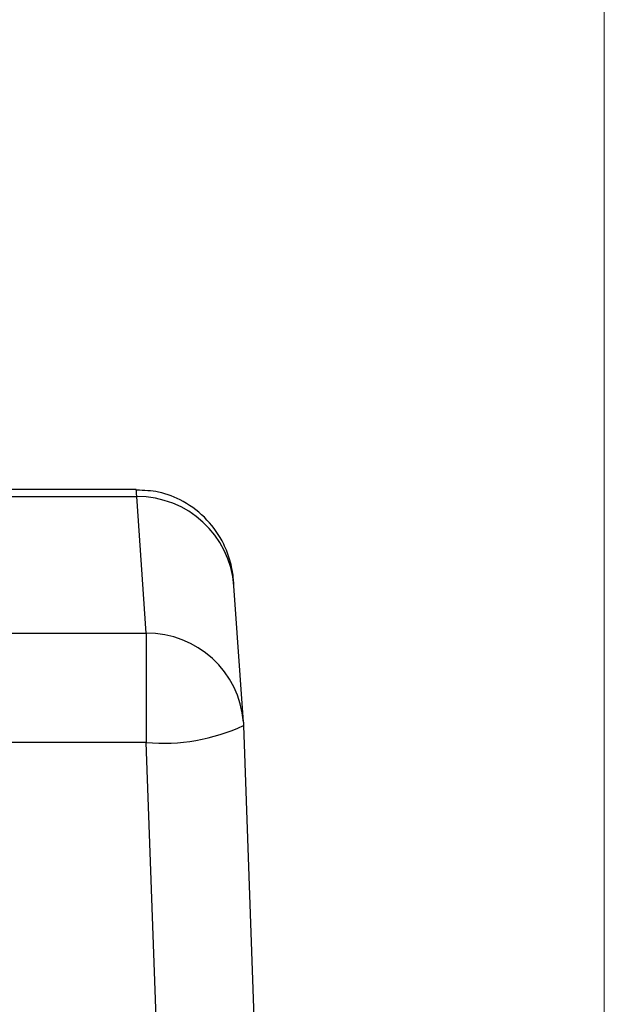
# Model space of a CAD drawing. Header units: inches. Extents: x 0.6 to 16.3, y 0.2 to 11.5.
# Tile 16 of 30: x 14.003 to 14.303, y 6.273 to 6.778. Entities that reach past the tile are written whole.
import ezdxf

# ---------------------------------------------------------------- set-up
doc = ezdxf.new("R2010")
doc.units = ezdxf.units.IN
doc.header["$MEASUREMENT"] = 0
doc.styles.add('SLDTEXTSTYLE0', font='TXT', dxfattribs={"width": 0.75})
doc.dimstyles.new('SLDDIMSTYLE3', dxfattribs={"dimtxt": 0.137795, "dimasz": 0.14, "dimexe": 0, "dimexo": 0.0625, "dimgap": 0.034449, "dimtad": 0, "dimdec": 1, "dimlfac": 2, "dimrnd": 1e-09, "dimzin": 12, "dimdsep": 46, "dimtxsty": 'SLDTEXTSTYLE0', "dimblk1": 'CLOSED', "dimblk2": 'CLOSED', "dimsah": 1, "dimcen": 0.09, "dimadec": 0, "dimazin": 3, "dimtfac": 1, "dimtdec": 1, "dimtofl": 0, "dimtmove": 0, "dimatfit": 3, "dimldrblk": 'CLOSED', "dimfxl": 0, "dimfrac": 2, "dimtolj": 1, "dimtzin": 12, "dimarcsym": 0})

# ---------------------------------------------------------------- blocks, each defined once
blk = doc.blocks.new('_Closed')
at = {"color": 0, "linetype": 'ByBlock', "lineweight": -2}
for p, q in [((-1, 0.166667), (0, 0)), ((-1, 0.166667), (-1, -0.166667)), ((0, 0), (-1, -0.166667)), ((0, 0), (-1, 0))]:
    blk.add_line(p, q, dxfattribs=at)
blk = doc.blocks.new('_D_9')
at = {"color": 7, "linetype": 'Continuous', "lineweight": 0}
for p, q in [((11.22774, 8.73728), (11.18576, 8.73728)), ((11.18576, 8.73728), (11.18576, 8.51853)), ((11.53319, 8.73728), (11.57517, 8.73728)), ((11.57517, 8.73728), (11.57517, 8.51853)), ((10.05437, 6.34741), (10.05437, 8.57819)), ((14.30255, 5.82986), (14.30255, 8.57819)), ((10.05437, 8.53882), (11.0649, 8.53882)), ((14.30255, 8.53882), (11.69603, 8.53882)), ((11.18576, 8.51853), (11.22774, 8.51853)), ((11.57517, 8.51853), (11.53319, 8.51853))]:
    blk.add_line(p, q, dxfattribs=at)
at = {"color": 7, "linetype": 'Continuous', "lineweight": 18, "xscale": 0.14, "yscale": 0.14, "rotation": 180.0000000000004}
blk.add_blockref('_Closed', (10.05437, 8.53882, -0.22282), dxfattribs=at)
at = {"color": 7, "linetype": 'Continuous', "lineweight": 18, "xscale": 0.14, "yscale": 0.14}
blk.add_blockref('_Closed', (14.30255, 8.53882, -0.22282), dxfattribs=at)
at = {"color": 7, "linetype": 'Continuous', "lineweight": 18, "char_height": 0.137795, "attachment_point": 1, "style": 'SLDTEXTSTYLE0'}
for s, insert in [('216', (11.22774, 8.69616)), ('8.5', (11.2532, 8.48999))]:
    blk.add_mtext(s, dxfattribs=dict(at, insert=insert))

msp = doc.modelspace()

# ---------------------------------------------------------------- linework, layer by layer
at = {"color": 7, "linetype": 'Continuous', "lineweight": 25}
for p, q in [((14.0623, 6.53705), (13.88239, 6.53705)), ((13.94527, 6.53342), (14.06259, 6.53342)), ((14.06743, 6.46332), (14.06259, 6.53342)), ((14.11731, 6.4175), (14.11247, 6.4876)), ((13.32692, 6.46332), (14.06743, 6.46332)), ((14.06743, 6.46332), (14.06743, 6.40721)), ((14.11731, 6.4175), (14.1174, 6.41588)), ((14.1174, 6.41588), (14.12331, 6.25009)), ((14.06743, 6.40721), (13.32987, 6.40721)), ((14.07334, 6.24141), (14.06743, 6.40721))]:
    msp.add_line(p, q, dxfattribs=at)
at = {"color": 8, "linetype": 'Continuous', "lineweight": 25}
for centre in [(14.06305, 6.48385), (14.06789, 6.41376)]:
    msp.add_arc(centre, 0.04956, 4.3334, 90.5317, dxfattribs=at)
at = {"color": 7, "linetype": 'Continuous', "lineweight": 25}
msp.add_arc((14.07647, 6.50335), 0.09657, 264.6267, 295.0719, dxfattribs=at)
at = {"color": 8, "linetype": 'Continuous', "lineweight": 25}
msp.add_ellipse((14.0694, 6.29205), major_axis=(-0.00711, 0.245), ratio=0.004512, start_param=6.110629, end_param=6.283054, dxfattribs=at)
at = {"color": 7, "linetype": 'Continuous', "lineweight": 25}
msp.add_open_spline([(14.11247, 6.4876), (14.1124, 6.48867), (14.11228, 6.4903), (14.11202, 6.49293), (14.11146, 6.4965), (14.11022, 6.50189), (14.10676, 6.51101), (14.09913, 6.52205), (14.0873, 6.53109), (14.07463, 6.53629), (14.06632, 6.53658), (14.06255, 6.53671)], degree=3, knots=[0, 0, 0, 0, 0.1618489, 0.2469751, 0.2887142, 0.3408142, 0.4338098, 0.5882552, 0.7465067, 0.8849665, 1, 1, 1, 1], dxfattribs=at)

# ---------------------------------------------------------------- dimensions: what is measured, and where the dimension line sits
at = {"color": 7, "linetype": 'Continuous', "lineweight": 18}
dim = msp.add_linear_dim(base=(10.05437, 8.53882), p1=(14.30255, 5.79049), p2=(10.05437, 6.30804), dimstyle='SLDDIMSTYLE3', dxfattribs=at)
dim.commit()
dim.dimension.update_dxf_attribs({"geometry": '_D_9', "text_midpoint": (11.38046, 8.53882), "dimtype": 160})

doc.saveas('drawing.dxf')
